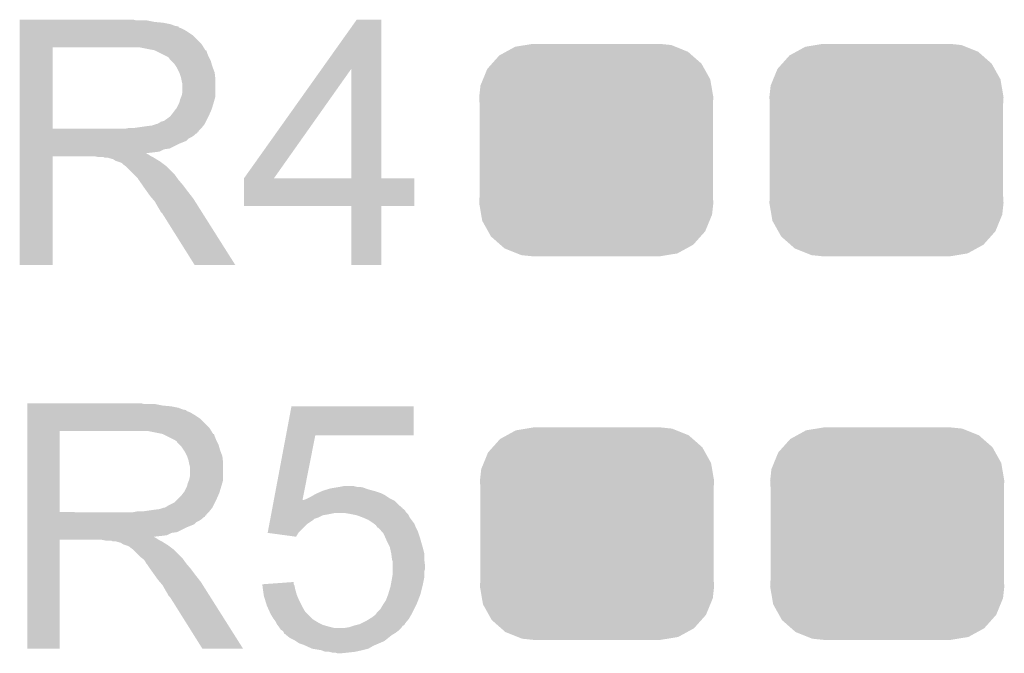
# Model space of a CAD drawing. Extents: x -1.3 to 24.2, y -3.9 to 56.
# Tile 10 of 45: x 15.1 to 18.4, y 5.3 to 7.4. Entities that reach past the tile are written whole.
import ezdxf

# ---------------------------------------------------------------- set-up
doc = ezdxf.new("R2010")
doc.units = 0
doc.layers.get('0').update_dxf_attribs({"linetype": 'CONTINUOUS'})
doc.layers.add('LIFE_METRICS_CLICK_V101_GTO', color=11, linetype='CONTINUOUS')
doc.layers.add('LIFE_METRICS_CLICK_V101_GTS', color=8, linetype='CONTINUOUS')

# ---------------------------------------------------------------- blocks, each defined once
blk = doc.blocks.new('CUSTOM_44')
for points in [[(-0.298526, 0.325596), (-0.268438, 0.342124), (0.30335, 0.325596), (0.2622, 0.342124)], [(-0.268438, 0.342124), (-0.233628, 0.347838), (0.2622, 0.342124), (0.247972, 0.347838)], [(-0.233628, 0.347838), (-0.20955, 0.35179), (0.247972, 0.347838), (0.20955, 0.35179)], [(-0.34504, 0.286174), (-0.320744, 0.31339), (0.348152, 0.286174), (0.317222, 0.31339)], [(-0.320744, 0.31339), (-0.298526, 0.325596), (0.317222, 0.31339), (0.30335, 0.325596)], [(-0.37475, 0.234078), (-0.360486, 0.26887), (0.377262, 0.234078), (0.357822, 0.26887)], [(-0.360486, 0.26887), (-0.34504, 0.286174), (0.357822, 0.26887), (0.348152, 0.286174)], [(-0.383124, 0.213652), (-0.37475, 0.234078), (0.380766, 0.213652), (0.377262, 0.234078)], [(-0.38735, 0.17526), (-0.383124, 0.213652), (0.38735, 0.17526), (0.380766, 0.213652)], [(-0.38608, 0.154124), (-0.38735, 0.17526), (0.38608, 0.154124), (0.38735, 0.17526)], [(-0.38608, -0.154124), (-0.38608, 0.154124), (0.38608, -0.154124), (0.38608, 0.154124)], [(-0.38735, -0.17526), (-0.38608, -0.154124), (0.38735, -0.17526), (0.38608, -0.154124)], [(-0.380764, -0.213652), (-0.38735, -0.17526), (0.383124, -0.213652), (0.38735, -0.17526)], [(-0.377262, -0.234078), (-0.380764, -0.213652), (0.374748, -0.234078), (0.383124, -0.213652)], [(-0.35782, -0.26887), (-0.377262, -0.234078), (0.360486, -0.26887), (0.374748, -0.234078)], [(-0.348152, -0.286174), (-0.35782, -0.26887), (0.345038, -0.286174), (0.360486, -0.26887)], [(-0.31722, -0.31339), (-0.348152, -0.286174), (0.320744, -0.31339), (0.345038, -0.286174)], [(-0.30335, -0.325596), (-0.31722, -0.31339), (0.298524, -0.325596), (0.320744, -0.31339)], [(-0.262198, -0.342124), (-0.30335, -0.325596), (0.268438, -0.342124), (0.298524, -0.325596)], [(-0.247972, -0.347838), (-0.262198, -0.342124), (0.233626, -0.347838), (0.268438, -0.342124)], [(-0.20955, -0.35179), (-0.247972, -0.347838), (0.20955, -0.35179), (0.233626, -0.347838)]]:
    blk.add_solid(points)

msp = doc.modelspace()

# ---------------------------------------------------------------- linework, layer by layer
at = {"layer": 'LIFE_METRICS_CLICK_V101_GTO'}
for points in [[(15.13842, 7.41426), (15.138422, 7.4168), (15.524482, 7.41426), (15.514322, 7.4168)], [(15.13842, 7.40918), (15.13842, 7.41426), (15.58544, 7.40918), (15.560042, 7.41426)], [(15.13842, 7.40664), (15.13842, 7.40918), (15.613382, 7.40664), (15.58544, 7.40918)], [(15.13842, 7.401558), (15.13842, 7.40664), (15.638782, 7.401558), (15.613382, 7.40664)], [(15.13842, 7.39648), (15.13842, 7.401558), (15.651482, 7.39648), (15.638782, 7.401558)], [(15.13842, 7.393922), (15.13842, 7.39648), (15.66418, 7.393922), (15.651482, 7.39648)], [(16.137984, 7.254184), (16.253454, 7.416778), (16.334748, 7.254184), (16.33474, 7.416778)], [(16.253454, 7.416778), (16.25347, 7.4168), (16.33474, 7.416778), (16.25347, 7.4168)], [(15.138418, 7.335518), (15.13842, 7.365998), (15.74038, 7.335518), (15.709902, 7.365998)], [(15.13842, 7.391396), (15.13842, 7.393922), (15.664196, 7.391396), (15.66418, 7.393922)], [(15.13842, 7.38886), (15.13842, 7.391396), (15.6718, 7.38886), (15.664196, 7.391396)], [(15.13842, 7.38378), (15.13842, 7.38886), (15.681958, 7.38378), (15.6718, 7.38886)], [(15.13842, 7.376162), (15.13842, 7.38378), (15.69466, 7.376162), (15.681958, 7.38378)], [(15.13842, 7.365998), (15.13842, 7.376162), (15.709902, 7.365998), (15.69466, 7.376162)], [(15.138418, 7.32536), (15.138418, 7.335518), (15.746736, 7.32536), (15.74038, 7.335518)], [(15.138412, 7.056142), (15.138418, 7.32534), (15.24762, 7.056142), (15.247622, 7.32534)], [(15.138418, 7.32534), (15.138418, 7.32536), (15.247622, 7.32534), (15.50162, 7.32536)], [(15.585434, 7.3152), (15.534642, 7.32536), (15.753092, 7.3152), (15.746736, 7.32536)], [(15.585442, 7.315198), (15.585434, 7.3152), (15.75341, 7.315198), (15.753092, 7.3152)], [(15.58547, 7.315184), (15.585442, 7.315198), (15.755624, 7.315184), (15.75341, 7.315198)], [(15.600678, 7.30758), (15.58547, 7.315184), (15.75816, 7.30758), (15.755624, 7.315184)], [(15.626078, 7.29488), (15.600678, 7.30758), (15.76324, 7.29488), (15.75816, 7.30758)], [(15.626082, 7.294878), (15.626078, 7.29488), (15.763242, 7.294878), (15.76324, 7.29488)], [(15.6337, 7.28979), (15.626082, 7.294878), (15.765786, 7.28979), (15.763242, 7.294878)], [(15.633706, 7.287254), (15.6337, 7.28979), (15.767054, 7.287254), (15.765786, 7.28979)], [(15.641322, 7.279638), (15.633706, 7.287254), (15.770862, 7.279638), (15.767054, 7.287254)], [(15.64894, 7.27202), (15.641322, 7.279638), (15.773038, 7.27202), (15.770862, 7.279638)], [(15.655714, 7.26186), (15.64894, 7.27202), (15.77594, 7.26186), (15.773038, 7.27202)], [(15.6591, 7.256778), (15.655714, 7.26186), (15.777846, 7.256778), (15.77594, 7.26186)], [(15.66672, 7.241538), (15.6591, 7.256778), (15.78356, 7.241538), (15.777846, 7.256778)], [(15.6718, 7.226298), (15.66672, 7.241538), (15.785254, 7.226298), (15.78356, 7.241538)], [(15.880104, 6.891056), (16.137984, 7.254184), (15.979164, 6.891056), (16.235644, 7.254184)], [(16.235658, 6.89102), (16.235644, 7.254184), (16.334762, 6.89102), (16.334748, 7.254184)], [(15.673326, 7.218678), (15.6718, 7.226298), (15.7861, 7.218678), (15.785254, 7.226298)], [(15.67434, 7.2136), (15.673326, 7.218678), (15.7861, 7.2136), (15.7861, 7.218678)], [(15.67688, 7.203438), (15.67434, 7.2136), (15.7861, 7.203438), (15.7861, 7.2136)], [(15.67688, 7.178038), (15.67688, 7.203438), (15.7861, 7.178038), (15.7861, 7.203438)], [(15.674338, 7.165338), (15.67688, 7.178038), (15.7861, 7.165338), (15.7861, 7.178038)], [(15.656558, 7.12216), (15.66672, 7.142478), (15.774162, 7.12216), (15.780256, 7.142478)], [(15.66672, 7.142478), (15.667354, 7.14502), (15.780256, 7.142478), (15.78102, 7.14502)], [(15.667354, 7.14502), (15.66926, 7.152638), (15.78102, 7.14502), (15.783196, 7.152638)], [(15.66926, 7.152638), (15.67332, 7.162796), (15.783196, 7.152638), (15.7861, 7.162796)], [(15.67332, 7.162796), (15.674338, 7.165338), (15.7861, 7.162796), (15.7861, 7.165338)], [(15.636238, 7.09676), (15.6464, 7.10946), (15.76324, 7.09676), (15.768884, 7.10946)], [(15.6464, 7.10946), (15.65402, 7.119618), (15.768884, 7.10946), (15.7734, 7.119618)], [(15.65402, 7.119618), (15.656558, 7.12216), (15.7734, 7.119618), (15.774162, 7.12216)], [(15.575278, 7.06628), (15.590518, 7.071358), (15.746476, 7.06628), (15.750538, 7.071358)], [(15.590518, 7.071358), (15.593056, 7.07136), (15.750538, 7.071358), (15.75054, 7.07136)], [(15.593056, 7.07136), (15.598138, 7.0739), (15.75054, 7.07136), (15.75181, 7.0739)], [(15.598138, 7.0739), (15.605756, 7.078978), (15.75181, 7.0739), (15.754348, 7.078978)], [(15.605756, 7.078978), (15.615918, 7.081518), (15.754348, 7.078978), (15.755618, 7.081518)], [(15.615918, 7.081518), (15.636238, 7.096758), (15.755618, 7.081518), (15.763238, 7.096758)], [(15.636238, 7.096758), (15.636238, 7.09676), (15.763238, 7.096758), (15.76324, 7.09676)], [(15.13841, 7.04596), (15.138412, 7.048494), (15.730198, 7.04596), (15.73022, 7.048494)], [(15.13841, 7.045946), (15.13841, 7.04596), (15.727674, 7.045946), (15.730198, 7.04596)], [(15.13841, 7.040878), (15.13841, 7.045946), (15.725134, 7.040878), (15.727674, 7.045946)], [(15.13841, 7.038338), (15.13841, 7.040878), (15.72006, 7.038338), (15.725134, 7.040878)], [(15.13841, 7.03326), (15.13841, 7.038338), (15.71498, 7.03326), (15.72006, 7.038338)], [(15.138412, 7.05612), (15.138412, 7.056142), (15.488918, 7.05612), (15.24762, 7.056142)], [(15.138412, 7.048494), (15.138412, 7.05612), (15.73022, 7.048494), (15.73784, 7.05612)], [(15.488918, 7.05612), (15.501618, 7.05866), (15.73784, 7.05612), (15.74038, 7.05866)], [(15.519398, 7.05866), (15.55496, 7.06374), (15.74038, 7.05866), (15.744444, 7.06374)], [(15.55496, 7.06374), (15.575278, 7.06628), (15.744444, 7.06374), (15.746476, 7.06628)], [(15.13841, 7.02818), (15.13841, 7.03326), (15.707358, 7.02818), (15.71498, 7.03326)], [(15.13841, 7.023098), (15.13841, 7.02818), (15.6972, 7.023098), (15.707358, 7.02818)], [(15.13841, 7.01548), (15.13841, 7.023098), (15.689576, 7.01548), (15.6972, 7.023098)], [(15.13841, 7.00532), (15.13841, 7.01548), (15.66418, 7.00532), (15.689576, 7.01548)], [(15.13841, 6.99008), (15.13841, 7.00532), (15.633696, 6.99008), (15.66418, 7.00532)], [(15.138408, 6.972298), (15.13841, 6.974806), (15.560044, 6.972298), (15.557532, 6.974806)], [(15.138408, 6.969758), (15.138408, 6.972298), (15.565122, 6.969758), (15.560044, 6.972298)], [(15.13841, 6.987538), (15.13841, 6.99008), (15.615918, 6.987538), (15.633696, 6.99008)], [(15.13841, 6.97992), (15.13841, 6.987538), (15.600676, 6.97992), (15.615918, 6.987538)], [(15.13841, 6.97738), (15.13841, 6.97992), (15.58036, 6.97738), (15.600676, 6.97992)], [(15.13841, 6.974806), (15.13841, 6.97738), (15.557532, 6.974806), (15.58036, 6.97738)], [(15.1384, 6.604022), (15.138408, 6.964658), (15.247598, 6.604022), (15.24762, 6.964658)], [(15.138408, 6.96468), (15.138408, 6.969758), (15.572742, 6.96468), (15.565122, 6.969758)], [(15.138408, 6.964658), (15.138408, 6.96468), (15.24762, 6.964658), (15.384778, 6.96468)], [(15.397478, 6.96214), (15.384778, 6.96468), (15.57782, 6.96214), (15.572742, 6.96468)], [(15.420336, 6.959602), (15.415256, 6.96214), (15.582896, 6.959602), (15.57782, 6.96214)], [(15.430498, 6.9596), (15.420336, 6.959602), (15.582898, 6.9596), (15.582896, 6.959602)], [(15.44828, 6.954522), (15.430498, 6.9596), (15.591024, 6.954522), (15.582898, 6.9596)], [(15.455896, 6.949442), (15.44828, 6.954522), (15.599152, 6.949442), (15.591024, 6.954522)], [(15.46352, 6.9469), (15.455896, 6.949442), (15.603218, 6.9469), (15.599152, 6.949442)], [(15.471138, 6.94436), (15.46352, 6.9469), (15.606606, 6.94436), (15.603218, 6.9469)], [(15.476216, 6.941822), (15.471138, 6.94436), (15.60999, 6.941822), (15.606606, 6.94436)], [(15.47876, 6.939282), (15.476216, 6.941822), (15.613376, 6.939282), (15.60999, 6.941822)], [(15.488918, 6.93166), (15.47876, 6.939282), (15.623538, 6.93166), (15.613376, 6.939282)], [(15.48892, 6.931658), (15.488918, 6.93166), (15.62354, 6.931658), (15.623538, 6.93166)], [(15.516858, 6.90372), (15.48892, 6.931658), (15.65148, 6.90372), (15.62354, 6.931658)], [(15.529558, 6.89102), (15.516858, 6.90372), (15.660552, 6.89102), (15.65148, 6.90372)], [(15.532098, 6.885944), (15.529558, 6.89102), (15.664178, 6.885944), (15.660552, 6.89102)], [(15.532102, 6.88594), (15.532098, 6.885944), (15.66418, 6.88594), (15.664178, 6.885944)], [(15.534638, 6.883402), (15.532102, 6.88594), (15.666356, 6.883402), (15.66418, 6.88594)], [(15.5448, 6.868162), (15.534638, 6.883402), (15.67942, 6.868162), (15.666356, 6.883402)], [(15.88008, 6.799602), (15.880082, 6.890998), (16.443938, 6.799602), (16.44396, 6.890998)], [(15.880082, 6.89102), (15.880084, 6.891026), (16.235658, 6.89102), (16.19291, 6.891026)], [(15.880082, 6.890998), (15.880082, 6.89102), (16.44396, 6.890998), (16.334762, 6.89102)], [(15.880084, 6.891026), (15.880104, 6.891056), (16.19291, 6.891026), (15.979164, 6.891056)], [(15.5448, 6.86816), (15.5448, 6.868162), (15.679422, 6.86816), (15.67942, 6.868162)], [(15.559314, 6.84784), (15.5448, 6.86816), (15.69466, 6.84784), (15.679422, 6.86816)], [(15.5702, 6.832598), (15.559314, 6.84784), (15.706516, 6.832598), (15.69466, 6.84784)], [(15.576732, 6.82498), (15.5702, 6.832598), (15.71244, 6.82498), (15.706516, 6.832598)], [(15.58544, 6.81482), (15.576732, 6.82498), (15.718862, 6.81482), (15.71244, 6.82498)], [(15.5956, 6.79704), (15.58544, 6.81482), (15.7301, 6.79704), (15.718862, 6.81482)], [(15.60322, 6.784338), (15.5956, 6.79704), (15.738126, 6.784338), (15.7301, 6.79704)], [(15.605758, 6.779264), (15.60322, 6.784338), (15.741334, 6.779264), (15.738126, 6.784338)], [(15.610838, 6.774182), (15.605758, 6.779264), (15.744546, 6.774182), (15.741334, 6.779264)], [(16.235658, 6.79958), (15.88008, 6.799602), (16.443938, 6.79958), (16.443938, 6.799602)], [(16.23566, 6.799558), (16.235658, 6.79958), (16.33474, 6.799558), (16.443938, 6.79958)], [(16.23568, 6.604022), (16.23566, 6.799558), (16.334718, 6.604022), (16.33474, 6.799558)], [(15.717518, 6.60401), (15.610838, 6.774182), (15.852094, 6.60401), (15.744546, 6.774182)], [(15.247598, 6.604), (15.1384, 6.604022), (15.247598, 6.604), (15.247598, 6.604022)], [(15.8521, 6.604), (15.852094, 6.60401), (15.8521, 6.604), (15.717518, 6.60401)], [(16.334718, 6.604), (16.23568, 6.604022), (16.334718, 6.604), (16.334718, 6.604022)], [(15.16382, 6.14426), (15.163822, 6.1468), (15.549882, 6.14426), (15.539722, 6.1468)], [(15.16382, 6.13918), (15.16382, 6.14426), (15.61084, 6.13918), (15.585442, 6.14426)], [(15.16382, 6.13664), (15.16382, 6.13918), (15.638782, 6.13664), (15.61084, 6.13918)], [(15.16382, 6.131558), (15.16382, 6.13664), (15.664182, 6.131558), (15.638782, 6.13664)], [(15.16382, 6.12648), (15.16382, 6.131558), (15.676882, 6.12648), (15.664182, 6.131558)], [(15.16382, 6.123922), (15.16382, 6.12648), (15.68958, 6.123922), (15.676882, 6.12648)], [(16.019438, 6.04012), (16.037572, 6.136618), (16.441398, 6.04012), (16.44142, 6.136618)], [(16.037572, 6.136618), (16.037578, 6.13664), (16.44142, 6.136618), (16.037578, 6.13664)], [(15.163818, 6.065518), (15.16382, 6.095998), (15.76578, 6.065518), (15.735302, 6.095998)], [(15.16382, 6.121396), (15.16382, 6.123922), (15.689596, 6.121396), (15.68958, 6.123922)], [(15.16382, 6.11886), (15.16382, 6.121396), (15.6972, 6.11886), (15.689596, 6.121396)], [(15.16382, 6.11378), (15.16382, 6.11886), (15.707358, 6.11378), (15.6972, 6.11886)], [(15.16382, 6.106162), (15.16382, 6.11378), (15.72006, 6.106162), (15.707358, 6.11378)], [(15.16382, 6.095998), (15.16382, 6.106162), (15.735302, 6.095998), (15.72006, 6.106162)], [(15.163818, 6.05536), (15.163818, 6.065518), (15.772136, 6.05536), (15.76578, 6.065518)], [(15.163812, 5.786142), (15.163818, 6.05534), (15.27048, 5.786142), (15.270482, 6.05534)], [(15.163818, 6.05534), (15.163818, 6.05536), (15.270482, 6.05534), (15.52702, 6.05536)], [(15.610834, 6.0452), (15.560042, 6.05536), (15.778492, 6.0452), (15.772136, 6.05536)], [(15.610842, 6.045198), (15.610834, 6.0452), (15.77881, 6.045198), (15.778492, 6.0452)], [(15.61087, 6.045184), (15.610842, 6.045198), (15.781024, 6.045184), (15.77881, 6.045198)], [(15.626078, 6.03758), (15.61087, 6.045184), (15.78356, 6.03758), (15.781024, 6.045184)], [(15.651478, 6.02488), (15.626078, 6.03758), (15.78864, 6.02488), (15.78356, 6.03758)], [(15.979344, 5.82676), (16.019436, 6.040102), (16.074164, 5.82676), (16.116296, 6.040102)], [(16.019436, 6.040102), (16.019438, 6.04012), (16.116296, 6.040102), (16.441398, 6.04012)], [(15.651482, 6.024878), (15.651478, 6.02488), (15.788642, 6.024878), (15.78864, 6.02488)], [(15.6591, 6.01979), (15.651482, 6.024878), (15.791186, 6.01979), (15.788642, 6.024878)], [(15.659106, 6.017254), (15.6591, 6.01979), (15.792454, 6.017254), (15.791186, 6.01979)], [(15.666722, 6.009638), (15.659106, 6.017254), (15.796262, 6.009638), (15.792454, 6.017254)], [(15.67434, 6.00202), (15.666722, 6.009638), (15.798438, 6.00202), (15.796262, 6.009638)], [(15.681114, 5.99186), (15.67434, 6.00202), (15.80134, 5.99186), (15.798438, 6.00202)], [(15.6845, 5.986778), (15.681114, 5.99186), (15.803246, 5.986778), (15.80134, 5.99186)], [(15.69212, 5.971538), (15.6845, 5.986778), (15.80896, 5.971538), (15.803246, 5.986778)], [(15.6972, 5.956298), (15.69212, 5.971538), (15.810654, 5.956298), (15.80896, 5.971538)], [(15.698726, 5.948678), (15.6972, 5.956298), (15.8115, 5.948678), (15.810654, 5.956298)], [(15.69974, 5.9436), (15.698726, 5.948678), (15.8115, 5.9436), (15.8115, 5.948678)], [(15.70228, 5.933438), (15.69974, 5.9436), (15.8115, 5.933438), (15.8115, 5.9436)], [(15.70228, 5.908038), (15.70228, 5.933438), (15.8115, 5.908038), (15.8115, 5.933438)], [(15.699738, 5.895338), (15.70228, 5.908038), (15.8115, 5.895338), (15.8115, 5.908038)], [(15.681958, 5.85216), (15.69212, 5.872478), (15.799562, 5.85216), (15.805656, 5.872478)], [(15.69212, 5.872478), (15.692754, 5.87502), (15.805656, 5.872478), (15.80642, 5.87502)], [(15.692754, 5.87502), (15.69466, 5.882638), (15.80642, 5.87502), (15.808596, 5.882638)], [(15.69466, 5.882638), (15.69872, 5.892796), (15.808596, 5.882638), (15.8115, 5.892796)], [(15.69872, 5.892796), (15.699738, 5.895338), (15.8115, 5.892796), (15.8115, 5.895338)], [(16.158624, 5.862318), (16.1671, 5.86486), (16.28902, 5.862318), (16.282668, 5.86486)], [(16.1671, 5.86486), (16.182328, 5.867398), (16.282668, 5.86486), (16.276322, 5.867398)], [(16.182328, 5.867398), (16.19758, 5.86994), (16.276322, 5.867398), (16.263622, 5.86994)], [(16.19758, 5.86994), (16.210282, 5.87248), (16.253462, 5.86994), (16.243302, 5.87248)], [(15.659098, 5.82676), (15.671798, 5.83946), (15.78864, 5.82676), (15.794284, 5.83946)], [(15.671798, 5.83946), (15.67942, 5.849618), (15.794284, 5.83946), (15.7988, 5.849618)], [(15.67942, 5.849618), (15.681958, 5.85216), (15.7988, 5.849618), (15.799562, 5.85216)], [(16.08582, 5.8293), (16.090898, 5.83184), (16.367762, 5.8293), (16.362682, 5.83184)], [(16.090898, 5.83184), (16.101058, 5.83692), (16.362682, 5.83184), (16.355062, 5.83692)], [(16.101058, 5.83692), (16.109946, 5.841998), (16.355062, 5.83692), (16.347442, 5.841998)], [(16.109946, 5.841998), (16.118842, 5.84708), (16.347442, 5.841998), (16.33728, 5.84708)], [(16.118842, 5.84708), (16.124554, 5.84962), (16.33728, 5.84708), (16.3322, 5.84962)], [(16.124554, 5.84962), (16.135982, 5.8547), (16.3322, 5.84962), (16.31696, 5.8547)], [(16.135982, 5.8547), (16.1417, 5.857242), (16.31696, 5.8547), (16.307638, 5.857242)], [(16.1417, 5.857242), (16.158624, 5.862318), (16.307638, 5.857242), (16.28902, 5.862318)], [(15.600678, 5.79628), (15.615918, 5.801358), (15.771876, 5.79628), (15.775938, 5.801358)], [(15.615918, 5.801358), (15.618456, 5.80136), (15.775938, 5.801358), (15.77594, 5.80136)], [(15.618456, 5.80136), (15.623538, 5.8039), (15.77594, 5.80136), (15.77721, 5.8039)], [(15.623538, 5.8039), (15.631158, 5.808978), (15.77721, 5.8039), (15.779748, 5.808978)], [(15.631158, 5.808978), (15.651476, 5.819138), (15.779748, 5.808978), (15.784828, 5.819138)], [(15.651476, 5.819138), (15.659098, 5.82676), (15.784828, 5.819138), (15.78864, 5.82676)], [(15.973616, 5.79628), (15.974092, 5.798812), (16.405882, 5.79628), (16.40586, 5.798812)], [(15.974092, 5.798812), (15.97648, 5.81152), (16.40586, 5.798812), (16.39062, 5.81152)], [(15.97648, 5.81152), (15.978398, 5.82173), (16.39062, 5.81152), (16.38041, 5.82173)], [(15.978398, 5.82173), (15.979344, 5.82676), (16.073172, 5.82173), (16.078204, 5.82676)], [(16.073172, 5.82173), (16.073662, 5.824218), (16.38041, 5.82173), (16.37792, 5.824218)], [(16.073662, 5.824218), (16.074164, 5.82676), (16.37792, 5.824218), (16.37284, 5.82676)], [(16.078204, 5.82676), (16.08582, 5.8293), (16.37284, 5.82676), (16.367762, 5.8293)], [(15.16381, 5.77596), (15.163812, 5.778494), (15.755598, 5.77596), (15.75562, 5.778494)], [(15.16381, 5.775946), (15.16381, 5.77596), (15.753074, 5.775946), (15.755598, 5.77596)], [(15.16381, 5.770878), (15.16381, 5.775946), (15.750534, 5.770878), (15.753074, 5.775946)], [(15.16381, 5.768338), (15.16381, 5.770878), (15.74546, 5.768338), (15.750534, 5.770878)], [(15.16381, 5.76326), (15.16381, 5.768338), (15.74038, 5.76326), (15.74546, 5.768338)], [(15.163812, 5.78612), (15.163812, 5.786142), (15.514318, 5.78612), (15.27048, 5.786142)], [(15.163812, 5.778494), (15.163812, 5.78612), (15.75562, 5.778494), (15.76324, 5.78612)], [(15.514318, 5.78612), (15.527018, 5.78866), (15.76324, 5.78612), (15.76578, 5.78866)], [(15.544798, 5.78866), (15.58036, 5.79374), (15.76578, 5.78866), (15.769844, 5.79374)], [(15.58036, 5.79374), (15.600678, 5.79628), (15.769844, 5.79374), (15.771876, 5.79628)], [(15.967408, 5.763244), (15.968366, 5.76834), (16.11122, 5.763244), (16.126458, 5.76834)], [(15.968366, 5.76834), (15.969796, 5.775958), (16.126458, 5.76834), (16.141698, 5.775958)], [(15.969796, 5.775958), (15.970274, 5.7785), (16.141698, 5.775958), (16.15694, 5.7785)], [(15.970274, 5.7785), (15.97123, 5.78358), (16.15694, 5.7785), (16.182338, 5.78358)], [(15.97123, 5.78358), (15.971706, 5.78612), (16.418562, 5.78358), (16.416022, 5.78612)], [(15.971706, 5.78612), (15.97266, 5.791196), (16.416022, 5.78612), (16.413482, 5.791196)], [(15.97266, 5.791196), (15.973614, 5.796274), (16.413482, 5.791196), (16.408406, 5.796274)], [(15.973614, 5.796274), (15.973616, 5.79628), (16.408406, 5.796274), (16.405882, 5.79628)], [(16.22806, 5.78104), (16.212818, 5.78358), (16.4211, 5.78104), (16.418562, 5.78358)], [(16.24078, 5.778496), (16.22806, 5.78104), (16.423642, 5.778496), (16.4211, 5.78104)], [(16.253458, 5.77596), (16.24078, 5.778496), (16.424912, 5.77596), (16.423642, 5.778496)], [(16.27378, 5.76834), (16.253458, 5.77596), (16.428722, 5.76834), (16.424912, 5.77596)], [(16.29156, 5.76072), (16.27378, 5.76834), (16.434438, 5.76072), (16.428722, 5.76834)], [(15.16381, 5.75818), (15.16381, 5.76326), (15.732758, 5.75818), (15.74038, 5.76326)], [(15.16381, 5.753098), (15.16381, 5.75818), (15.7226, 5.753098), (15.732758, 5.75818)], [(15.16381, 5.74548), (15.16381, 5.753098), (15.714976, 5.74548), (15.7226, 5.753098)], [(15.16381, 5.73532), (15.16381, 5.74548), (15.68958, 5.73532), (15.714976, 5.74548)], [(15.16381, 5.72008), (15.16381, 5.73532), (15.659096, 5.72008), (15.68958, 5.73532)], [(15.958824, 5.717562), (15.964546, 5.748018), (16.060442, 5.717562), (16.090898, 5.748018)], [(15.964546, 5.748018), (15.966456, 5.758178), (16.090898, 5.748018), (16.106138, 5.758178)], [(15.966456, 5.758178), (15.966932, 5.760714), (16.106138, 5.758178), (16.111206, 5.760714)], [(15.966932, 5.760714), (15.967408, 5.763244), (16.111206, 5.760714), (16.11122, 5.763244)], [(16.3068, 5.75056), (16.29156, 5.76072), (16.442056, 5.75056), (16.434438, 5.76072)], [(16.310188, 5.74802), (16.3068, 5.75056), (16.44396, 5.74802), (16.442056, 5.75056)], [(16.316958, 5.742942), (16.310188, 5.74802), (16.445992, 5.742942), (16.44396, 5.74802)], [(16.322036, 5.735328), (16.316958, 5.742942), (16.449038, 5.735328), (16.445992, 5.742942)], [(16.324572, 5.73532), (16.322036, 5.735328), (16.44904, 5.73532), (16.449038, 5.735328)], [(16.337916, 5.720078), (16.324572, 5.73532), (16.45666, 5.720078), (16.44904, 5.73532)], [(15.163808, 5.702298), (15.16381, 5.704806), (15.585444, 5.702298), (15.582932, 5.704806)], [(15.163808, 5.699758), (15.163808, 5.702298), (15.590522, 5.699758), (15.585444, 5.702298)], [(15.16381, 5.717538), (15.16381, 5.72008), (15.641318, 5.717538), (15.659096, 5.72008)], [(15.16381, 5.70992), (15.16381, 5.717538), (15.626076, 5.70992), (15.641318, 5.717538)], [(15.16381, 5.70738), (15.16381, 5.70992), (15.60576, 5.70738), (15.626076, 5.70992)], [(15.16381, 5.704806), (15.16381, 5.70738), (15.582932, 5.704806), (15.60576, 5.70738)], [(15.959002, 5.717538), (15.958824, 5.717562), (16.060418, 5.717538), (16.060442, 5.717562)], [(16.052786, 5.704842), (15.959002, 5.717538), (16.052786, 5.704842), (16.060418, 5.717538)], [(16.342358, 5.715002), (16.337916, 5.720078), (16.458354, 5.715002), (16.45666, 5.720078)], [(16.346876, 5.70484), (16.342358, 5.715002), (16.46174, 5.70484), (16.458354, 5.715002)], [(16.35252, 5.69214), (16.346876, 5.70484), (16.46537, 5.69214), (16.46174, 5.70484)], [(15.1638, 5.334022), (15.163808, 5.694658), (15.270458, 5.334022), (15.27048, 5.694658)], [(15.163808, 5.69468), (15.163808, 5.699758), (15.598142, 5.69468), (15.590522, 5.699758)], [(15.163808, 5.694658), (15.163808, 5.69468), (15.27048, 5.694658), (15.410178, 5.69468)], [(15.422878, 5.69214), (15.410178, 5.69468), (15.60322, 5.69214), (15.598142, 5.69468)], [(15.445736, 5.689602), (15.440656, 5.69214), (15.608296, 5.689602), (15.60322, 5.69214)], [(15.455898, 5.6896), (15.445736, 5.689602), (15.608298, 5.6896), (15.608296, 5.689602)], [(15.47368, 5.684522), (15.455898, 5.6896), (15.616424, 5.684522), (15.608298, 5.6896)], [(15.481296, 5.679442), (15.47368, 5.684522), (15.624552, 5.679442), (15.616424, 5.684522)], [(15.48892, 5.6769), (15.481296, 5.679442), (15.628618, 5.6769), (15.624552, 5.679442)], [(15.496538, 5.67436), (15.48892, 5.6769), (15.632006, 5.67436), (15.628618, 5.6769)], [(15.501616, 5.671822), (15.496538, 5.67436), (15.63539, 5.671822), (15.632006, 5.67436)], [(15.50416, 5.669282), (15.501616, 5.671822), (15.638776, 5.669282), (15.63539, 5.671822)], [(15.514318, 5.66166), (15.50416, 5.669282), (15.648938, 5.66166), (15.638776, 5.669282)], [(16.36268, 5.671822), (16.35252, 5.69214), (16.471174, 5.671822), (16.46537, 5.69214)], [(16.363246, 5.66928), (16.36268, 5.671822), (16.4719, 5.66928), (16.471174, 5.671822)], [(16.36776, 5.648958), (16.363246, 5.66928), (16.47698, 5.648958), (16.4719, 5.66928)], [(15.514322, 5.661658), (15.514318, 5.66166), (15.64894, 5.661658), (15.648938, 5.66166)], [(15.53972, 5.636262), (15.514322, 5.661658), (15.674338, 5.636262), (15.64894, 5.661658)], [(15.54311, 5.63372), (15.53972, 5.636262), (15.67688, 5.63372), (15.674338, 5.636262)], [(16.3703, 5.628642), (16.36776, 5.648958), (16.47698, 5.628642), (16.47698, 5.648958)], [(15.549878, 5.628642), (15.54311, 5.63372), (15.680508, 5.628642), (15.67688, 5.63372)], [(15.554958, 5.621022), (15.549878, 5.628642), (15.68595, 5.621022), (15.680508, 5.628642)], [(15.557498, 5.615944), (15.554958, 5.621022), (15.689578, 5.615944), (15.68595, 5.621022)], [(15.557502, 5.61594), (15.557498, 5.615944), (15.68958, 5.61594), (15.689578, 5.615944)], [(15.560038, 5.613402), (15.557502, 5.61594), (15.691756, 5.613402), (15.68958, 5.61594)], [(15.5702, 5.598162), (15.560038, 5.613402), (15.70482, 5.598162), (15.691756, 5.613402)], [(16.370302, 5.62864), (16.3703, 5.628642), (16.47698, 5.62864), (16.47698, 5.628642)], [(16.372838, 5.621022), (16.370302, 5.62864), (16.477934, 5.621022), (16.47698, 5.62864)], [(16.37284, 5.608318), (16.372838, 5.621022), (16.47952, 5.608318), (16.477934, 5.621022)], [(16.37284, 5.598158), (16.37284, 5.608318), (16.479518, 5.598158), (16.47952, 5.608318)], [(15.5702, 5.59816), (15.5702, 5.598162), (15.704822, 5.59816), (15.70482, 5.598162)], [(15.584714, 5.57784), (15.5702, 5.59816), (15.72006, 5.57784), (15.704822, 5.59816)], [(15.5956, 5.562598), (15.584714, 5.57784), (15.731916, 5.562598), (15.72006, 5.57784)], [(16.370722, 5.570218), (16.37284, 5.582922), (16.47698, 5.570218), (16.47698, 5.582922)], [(16.37284, 5.590536), (16.37284, 5.598158), (16.47698, 5.590536), (16.479518, 5.598158)], [(16.37284, 5.582922), (16.37284, 5.590536), (16.47698, 5.582922), (16.47698, 5.590536)], [(15.602132, 5.55498), (15.5956, 5.562598), (15.73784, 5.55498), (15.731916, 5.562598)], [(15.61084, 5.54482), (15.602132, 5.55498), (15.744262, 5.54482), (15.73784, 5.55498)], [(15.621, 5.52704), (15.61084, 5.54482), (15.7555, 5.52704), (15.744262, 5.54482)], [(15.94106, 5.54736), (16.04518, 5.554956), (16.045182, 5.54736), (16.04518, 5.554956)], [(15.941062, 5.547356), (15.94106, 5.54736), (16.045182, 5.547356), (16.045182, 5.54736)], [(15.941692, 5.542278), (15.941062, 5.547356), (16.04772, 5.542278), (16.045182, 5.547356)], [(15.943266, 5.52958), (15.941692, 5.542278), (16.05026, 5.52958), (16.04772, 5.542278)], [(16.3576, 5.514338), (16.36522, 5.53974), (16.464278, 5.514338), (16.470628, 5.53974)], [(16.36522, 5.53974), (16.366142, 5.54482), (16.470628, 5.53974), (16.4719, 5.54482)], [(16.366142, 5.54482), (16.3703, 5.56768), (16.4719, 5.54482), (16.476472, 5.56768)], [(16.3703, 5.56768), (16.370722, 5.570218), (16.476472, 5.56768), (16.47698, 5.570218)], [(15.62862, 5.514338), (15.621, 5.52704), (15.763526, 5.514338), (15.7555, 5.52704)], [(15.631158, 5.509264), (15.62862, 5.514338), (15.766734, 5.509264), (15.763526, 5.514338)], [(15.636238, 5.504182), (15.631158, 5.509264), (15.769946, 5.504182), (15.766734, 5.509264)], [(15.94358, 5.52704), (15.943266, 5.52958), (16.050986, 5.52704), (16.05026, 5.52958)], [(15.945758, 5.511798), (15.94358, 5.52704), (16.05534, 5.511798), (16.050986, 5.52704)], [(15.94612, 5.509262), (15.945758, 5.511798), (16.056428, 5.509262), (16.05534, 5.511798)], [(15.95081, 5.49402), (15.94612, 5.509262), (16.06296, 5.49402), (16.056428, 5.509262)], [(16.34998, 5.49402), (16.3576, 5.514338), (16.456464, 5.49402), (16.464278, 5.514338)], [(15.742918, 5.33401), (15.636238, 5.504182), (15.877494, 5.33401), (15.769946, 5.504182)], [(15.956278, 5.476242), (15.95081, 5.49402), (16.07185, 5.476242), (16.06296, 5.49402)], [(15.957434, 5.473702), (15.956278, 5.476242), (16.07312, 5.473702), (16.07185, 5.476242)], [(15.965518, 5.45592), (15.957434, 5.473702), (16.083282, 5.45592), (16.07312, 5.473702)], [(16.332202, 5.466082), (16.339818, 5.47878), (16.44396, 5.466082), (16.450308, 5.47878)], [(16.339818, 5.47878), (16.34151, 5.48132), (16.450308, 5.47878), (16.45158, 5.48132)], [(16.34151, 5.48132), (16.34998, 5.49402), (16.45158, 5.48132), (16.456464, 5.49402)], [(15.96898, 5.448302), (15.965518, 5.45592), (16.0909, 5.448302), (16.083282, 5.45592)], [(15.976598, 5.435602), (15.96898, 5.448302), (16.1036, 5.435602), (16.0909, 5.448302)], [(16.304258, 5.43814), (16.314422, 5.445762), (16.42908, 5.43814), (16.433436, 5.445762)], [(16.314422, 5.445762), (16.318232, 5.450842), (16.433436, 5.445762), (16.43634, 5.450842)], [(16.318232, 5.450842), (16.322042, 5.45592), (16.43634, 5.450842), (16.438878, 5.45592)], [(16.322042, 5.45592), (16.332202, 5.466082), (16.438878, 5.45592), (16.44396, 5.466082)], [(15.978506, 5.43306), (15.976598, 5.435602), (16.10614, 5.43306), (16.1036, 5.435602)], [(15.982314, 5.42798), (15.978506, 5.43306), (16.113758, 5.42798), (16.10614, 5.43306)], [(15.984218, 5.42544), (15.982314, 5.42798), (16.117992, 5.42544), (16.113758, 5.42798)], [(15.98676, 5.42036), (15.984218, 5.42544), (16.12646, 5.42036), (16.117992, 5.42544)], [(15.9893, 5.415282), (15.98676, 5.42036), (16.136616, 5.415282), (16.12646, 5.42036)], [(15.991208, 5.412738), (15.9893, 5.415282), (16.141702, 5.412738), (16.136616, 5.415282)], [(15.995016, 5.40766), (15.991208, 5.412738), (16.15948, 5.40766), (16.141702, 5.412738)], [(15.99692, 5.40512), (15.995016, 5.40766), (16.169642, 5.40512), (16.15948, 5.40766)], [(16.228062, 5.405122), (16.243292, 5.410196), (16.402474, 5.405122), (16.40586, 5.410196)], [(16.243292, 5.410196), (16.2433, 5.410198), (16.40586, 5.410196), (16.405862, 5.410198)], [(16.2433, 5.410198), (16.253456, 5.412738), (16.405862, 5.410198), (16.410934, 5.412738)], [(16.253456, 5.412738), (16.263622, 5.41528), (16.410934, 5.412738), (16.412206, 5.41528)], [(16.263622, 5.41528), (16.268692, 5.417816), (16.412206, 5.41528), (16.413478, 5.417816)], [(16.268692, 5.417816), (16.283938, 5.42544), (16.413478, 5.417816), (16.419828, 5.42544)], [(16.283938, 5.42544), (16.296132, 5.433062), (16.419828, 5.42544), (16.42618, 5.433062)], [(16.296132, 5.433062), (16.304258, 5.43814), (16.42618, 5.433062), (16.42908, 5.43814)], [(15.998614, 5.40258), (15.99692, 5.40512), (16.179802, 5.40258), (16.169642, 5.40512)], [(15.998616, 5.402578), (15.998614, 5.40258), (16.400778, 5.402578), (16.400778, 5.40258)], [(16.001998, 5.397502), (15.998616, 5.402578), (16.3957, 5.397502), (16.400778, 5.402578)], [(16.00581, 5.39496), (16.001998, 5.397502), (16.393158, 5.39496), (16.3957, 5.397502)], [(16.009616, 5.39242), (16.00581, 5.39496), (16.389772, 5.39242), (16.393158, 5.39496)], [(16.01216, 5.387338), (16.009616, 5.39242), (16.382998, 5.387338), (16.389772, 5.39242)], [(16.014694, 5.382274), (16.01216, 5.387338), (16.374556, 5.382274), (16.382998, 5.387338)], [(16.017234, 5.38226), (16.014694, 5.382274), (16.374532, 5.38226), (16.374556, 5.382274)], [(16.01978, 5.37972), (16.017234, 5.38226), (16.3703, 5.37972), (16.374532, 5.38226)], [(16.03248, 5.36956), (16.01978, 5.37972), (16.357598, 5.36956), (16.3703, 5.37972)], [(16.212822, 5.40258), (16.228062, 5.405122), (16.400778, 5.40258), (16.402474, 5.405122)], [(16.047718, 5.36194), (16.03248, 5.36956), (16.348072, 5.36194), (16.357598, 5.36956)], [(16.05153, 5.3594), (16.047718, 5.36194), (16.344898, 5.3594), (16.348072, 5.36194)], [(16.062956, 5.351782), (16.05153, 5.3594), (16.327122, 5.351782), (16.344898, 5.3594)], [(16.078198, 5.3467), (16.062956, 5.351782), (16.315264, 5.3467), (16.327122, 5.351782)], [(16.083788, 5.34416), (16.078198, 5.3467), (16.309338, 5.34416), (16.315264, 5.3467)], [(16.106138, 5.334002), (16.083788, 5.34416), (16.291562, 5.334002), (16.309338, 5.34416)], [(15.270458, 5.334), (15.1638, 5.334022), (15.270458, 5.334), (15.270458, 5.334022)], [(15.8775, 5.334), (15.877494, 5.33401), (15.8775, 5.334), (15.742918, 5.33401)], [(16.106162, 5.333998), (16.106138, 5.334002), (16.291556, 5.333998), (16.291562, 5.334002)], [(16.136618, 5.32892), (16.106162, 5.333998), (16.27124, 5.32892), (16.291556, 5.333998)], [(16.149316, 5.323842), (16.136618, 5.32892), (16.248386, 5.323842), (16.27124, 5.32892)], [(16.162018, 5.32384), (16.149316, 5.323842), (16.248378, 5.32384), (16.248386, 5.323842)], [(16.172178, 5.3213), (16.162018, 5.32384), (16.22552, 5.3213), (16.248378, 5.32384)], [(16.189958, 5.318762), (16.182336, 5.3213), (16.20014, 5.318762), (16.22552, 5.3213)], [(16.200122, 5.31876), (16.189958, 5.318762), (16.200122, 5.31876), (16.20014, 5.318762)]]:
    msp.add_solid(points, dxfattribs=at)

# ---------------------------------------------------------------- block references
at = {"layer": 'LIFE_METRICS_CLICK_V101_GTS'}
for p in [(17.04594, 6.985), (18.00606, 6.985), (17.04848, 5.715), (18.0086, 5.715)]:
    msp.add_blockref('CUSTOM_44', p, dxfattribs=at)

doc.saveas('drawing.dxf')
